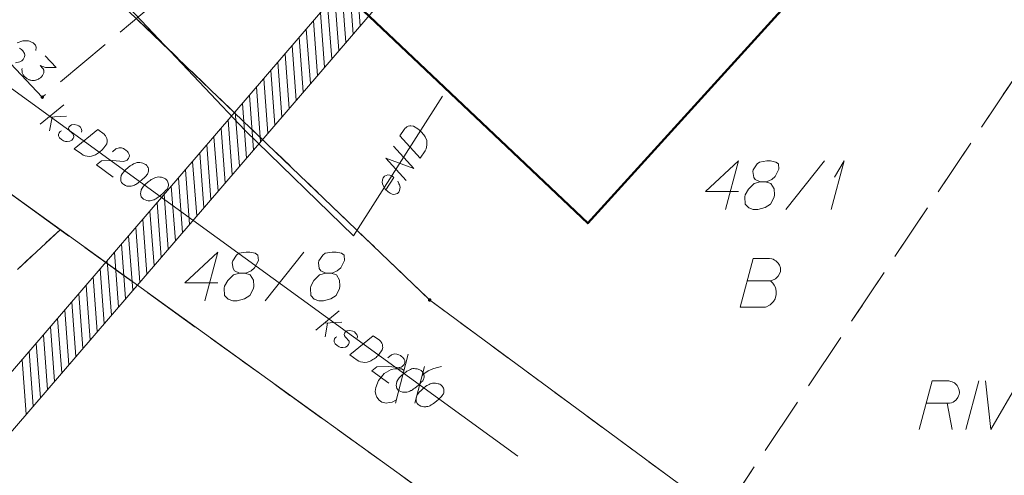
# Model space of a CAD drawing. Header units: metres. Extents: x 5555129 to 5556676, y 5635595 to 5636517.
# Tile 66 of 256: x 5555354 to 5555379, y 5636229 to 5636240. Entities that reach past the tile are written whole.
import ezdxf

# ---------------------------------------------------------------- set-up
doc = ezdxf.new("R2010")
doc.units = ezdxf.units.M
doc.header["$MEASUREMENT"] = 0
for name, pattern in [('L_0_06', [2, 1.5, -0.5]), ('PRZER1-1', [2, 1, -1]), ('PRZER3-1', [4, 3, -1])]:
    doc.linetypes.add(name, pattern=pattern)
for name, color, linetype, lineweight in [('#digitalizacja', 7, 'Continuous', 18), ('#skartowane', 7, 'Continuous', 18), ('#zakres', 7, 'Continuous', 18)]:
    doc.layers.add(name, color=color, linetype=linetype, lineweight=lineweight)
for name, color, linetype, lineweight, true_color in [('GEPPGD', 7, 'Continuous', 18, 0x008000), ('GESBZO', 7, 'Continuous', 50, 0x0a0909), ('GESDZI', 7, 'Continuous', 18, 0x0a0909), ('GESDZI_O', 7, 'Continuous', 18, 0x0a0909), ('GESKKL', 7, 'PRZER3-1', 18, 0x008000), ('GESKKL_O', 7, 'PRZER3-1', 18, 0x008000), ('GESUZY', 7, 'PRZER1-1', 18, 0x008000), ('GESUZY_O', 7, 'PRZER1-1', 18, 0x008000)]:
    doc.layers.add(name, color=color, linetype=linetype, lineweight=lineweight, true_color=true_color)

# ---------------------------------------------------------------- blocks, each defined once
blk = doc.blocks.new('EPPGN')
blk.add_hatch(color=0).paths.add_polyline_path([(0, -0.09), (-0.027812, -0.085595), (-0.052901, -0.072812), (-0.072812, -0.052901), (-0.085595, -0.027812), (-0.09, 0), (-0.085595, 0.027812), (-0.072812, 0.052901), (-0.052901, 0.072812), (-0.027812, 0.085595), (0, 0.09), (0.027812, 0.085595), (0.052901, 0.072812), (0.072812, 0.052901), (0.085595, 0.027812), (0.09, 0), (0.085595, -0.027812), (0.072812, -0.052901), (0.052901, -0.072812), (0.027812, -0.085595)])
blk = doc.blocks.new('*U79')
at = {"layer": 'GESKKL_O', "color": 96, "linetype": 'ByBlock', "lineweight": 18, "true_color": 0x008000}
blk.add_line((5555377.427, 5636230.572), (5555377.555, 5636229.893), dxfattribs=at)
at = {"layer": 'GESKKL_O', "color": 96, "linetype": 'ByBlock', "lineweight": 18, "true_color": 0x008000, "flags": 128}
blk.add_lwpolyline([(5555376.709, 5636229.893), (5555377.043, 5636231.143), (5555377.466, 5636231.143), (5555377.525, 5636231.133), (5555377.555, 5636231.123), (5555377.614, 5636231.094), (5555377.653, 5636231.064), (5555377.683, 5636231.025), (5555377.712, 5636230.975), (5555377.732, 5636230.907), (5555377.742, 5636230.848), (5555377.732, 5636230.798), (5555377.722, 5636230.759), (5555377.703, 5636230.72), (5555377.683, 5636230.69), (5555377.653, 5636230.651), (5555377.614, 5636230.621), (5555377.585, 5636230.601), (5555377.535, 5636230.582), (5555377.486, 5636230.572), (5555376.896, 5636230.572)], dxfattribs=at)
blk = doc.blocks.new('*U135')
at = {"layer": 'GESDZI_O', "color": 96, "linetype": 'ByBlock', "lineweight": 18}
for q in [(5555374.445, 5636235.545), (5555374.534, 5636236.372)]:
    blk.add_line((5555374.78, 5636236.795), q, dxfattribs=at)
blk = doc.blocks.new('*U1616')
at = {"layer": '#digitalizacja', "color": 36, "linetype": 'ByBlock', "lineweight": 18, "true_color": 0x7d3300}
for p, q in [((5555361.205, 5636232.45), (5555361.808, 5636232.94)), ((5555361.418, 5636232.624), (5555361.878, 5636232.655)), ((5555361.51, 5636232.63), (5555361.444, 5636232.277))]:
    blk.add_line(p, q, dxfattribs=at)
blk = doc.blocks.new('*U1621')
at = {"layer": '#digitalizacja', "color": 36, "linetype": 'ByBlock', "lineweight": 18, "true_color": 0x7d3300}
for p, q in [((5555354.126, 5636237.741), (5555354.729, 5636238.231)), ((5555354.34, 5636237.915), (5555354.8, 5636237.946)), ((5555354.432, 5636237.921), (5555354.365, 5636237.568))]:
    blk.add_line(p, q, dxfattribs=at)
blk = doc.blocks.new('*U1657')
at = {"layer": 'GESUZY_O', "color": 96, "linetype": 'ByBlock', "lineweight": 18, "true_color": 0x008000}
blk.add_line((5555363.583, 5636231.827), (5555363.258, 5636230.577), dxfattribs=at)
at = {"layer": 'GESUZY_O', "color": 96, "linetype": 'ByBlock', "lineweight": 18, "true_color": 0x008000, "flags": 128}
blk.add_lwpolyline([(5555363.474, 5636231.414), (5555363.406, 5636231.453), (5555363.238, 5636231.453), (5555363.14, 5636231.433), (5555362.963, 5636231.335), (5555362.815, 5636231.158), (5555362.746, 5636230.971), (5555362.736, 5636230.872), (5555362.746, 5636230.793), (5555362.776, 5636230.725), (5555362.835, 5636230.646), (5555362.904, 5636230.597), (5555363.012, 5636230.577), (5555363.091, 5636230.587), (5555363.169, 5636230.597), (5555363.278, 5636230.656)], dxfattribs=at)
blk = doc.blocks.new('*U1658')
at = {"layer": 'GESUZY_O', "color": 96, "linetype": 'ByBlock', "lineweight": 18, "true_color": 0x008000}
blk.add_line((5555363.75, 5636230.577), (5555363.996, 5636231.512), dxfattribs=at)
at = {"layer": 'GESUZY_O', "color": 96, "linetype": 'ByBlock', "lineweight": 18, "true_color": 0x008000, "flags": 128}
blk.add_lwpolyline([(5555363.937, 5636231.286), (5555363.986, 5636231.325), (5555364.094, 5636231.404), (5555364.213, 5636231.453), (5555364.301, 5636231.482), (5555364.439, 5636231.512)], dxfattribs=at)

msp = doc.modelspace()

# ---------------------------------------------------------------- hatches: boundary and pattern name
at = {"layer": '#skartowane', "linetype": 'Continuous', "lineweight": 18}
h = msp.add_hatch(color=7, dxfattribs=at)
edge = h.paths.add_edge_path()
edge.add_arc((5555354.18, 5636238.43), 0.045, 0, 360)

# ---------------------------------------------------------------- linework, layer by layer
at = {"layer": '#digitalizacja', "color": 36, "linetype": 'Continuous', "lineweight": 18, "true_color": 0x7d3300}
msp.add_line((5555353.10222, 5636238.85973), (5555366.39467, 5636229.21379), dxfattribs=at)
at = {"layer": '#digitalizacja', "color": 1, "linetype": 'Continuous', "lineweight": 18}
msp.add_line((5555364.45849, 5636238.45593), (5555362.17849, 5636234.87379), dxfattribs=at)
at = {"layer": '#digitalizacja', "color": 1, "linetype": 'Continuous', "lineweight": 18, "flags": 128}
for points in [[(5555362.17849, 5636234.87379), (5555359.39142, 5636237.57173), (5555353.17371, 5636244.15793), (5555345.89872, 5636252.79016), (5555338.89098, 5636259.7713), (5555326.37411, 5636272.70259), (5555325.11579, 5636272.65802), (5555315.20724, 5636286.61228), (5555312.10595, 5636283.66576), (5555310.61379, 5636282.04853), (5555309.53647, 5636279.75371), (5555305.23072, 5636281.87514)], [(5555363.36687, 5636237.43323), (5555363.47468, 5636237.6026), (5555363.50192, 5636237.63432), (5555363.51635, 5636237.64608), (5555363.54219, 5636237.66468), (5555363.56164, 5636237.67325), (5555363.58114, 5636237.68189), (5555363.62192, 5636237.69088), (5555363.65138, 5636237.69318), (5555363.71703, 5636237.68634), (5555363.82662, 5636237.61659), (5555363.87329, 5636237.57994), (5555363.89497, 5636237.55909), (5555363.91677, 5636237.53827), (5555363.93844, 5636237.51742), (5555363.95705, 5636237.49157), (5555363.9806, 5636237.46259), (5555364.01271, 5636237.41415), (5555364.0263, 5636237.3915), (5555364.05577, 5636237.31674), (5555364.06349, 5636237.26289), (5555364.06299, 5636237.2072), (5555364.05435, 5636237.14965), (5555364.03895, 5636237.10345), (5555364.01546, 5636237.05546), (5555363.89177, 5636236.86114), (5555363.36687, 5636237.43323)], [(5555363.5303, 5636236.29323), (5555363.0054, 5636236.86532), (5555363.72689, 5636236.60209), (5555363.20199, 5636237.17418)], [(5555363.00628, 5636236.05288), (5555363.20921, 5636236.37171), (5555363.16254, 5636236.40836), (5555363.1114, 5636236.42691), (5555363.05385, 5636236.43555), (5555362.971, 5636236.40428), (5555362.93427, 5636236.35766), (5555362.91887, 5636236.31146), (5555362.91391, 5636236.23768), (5555362.9266, 5636236.18055), (5555362.96233, 5636236.1158), (5555362.9895, 5636236.07051), (5555363.06155, 5636235.99666), (5555363.11631, 5636235.9618), (5555363.16437, 5636235.93826), (5555363.21372, 5636235.9278), (5555363.30652, 5636235.95273), (5555363.33691, 5636235.98938), (5555363.35726, 5636236.03243), (5555363.36045, 5636236.03745), (5555363.37176, 5636236.1212), (5555363.35914, 5636236.17828), (5555363.34369, 5636236.20907), (5555363.34194, 5636236.21723), (5555363.31289, 5636236.27067)]]:
    msp.add_lwpolyline(points, dxfattribs=at)
at = {"layer": '#digitalizacja', "color": 36, "linetype": 'Continuous', "lineweight": 18, "true_color": 0x7d3300, "flags": 128}
for points in [[(5555355.18669, 5636237.53381), (5555355.19657, 5636237.57766), (5555355.18052, 5636237.62585), (5555355.15878, 5636237.65621), (5555355.11917, 5636237.6922), (5555355.07749, 5636237.7152), (5555354.99933, 5636237.72814), (5555354.93335, 5636237.71765), (5555354.89474, 5636237.69454), (5555354.86218, 5636237.6598), (5555354.85443, 5636237.629), (5555354.86311, 5636237.60076), (5555354.86923, 5636237.58908), (5555354.89097, 5636237.55871), (5555354.92097, 5636237.52959), (5555354.96182, 5636237.48535), (5555354.98356, 5636237.45498), (5555354.98661, 5636237.40899), (5555354.97192, 5636237.36863), (5555354.93594, 5636237.32902), (5555354.88908, 5636237.30466), (5555354.81965, 5636237.28943), (5555354.77229, 5636237.29462), (5555354.72712, 5636237.31281), (5555354.67583, 5636237.34267), (5555354.62197, 5636237.38911), (5555354.59761, 5636237.43597), (5555354.59581, 5636237.4737), (5555354.61055, 5636237.51413), (5555354.6348, 5636237.54755), (5555354.66999, 5636237.56579)], [(5555355.60381, 5636237.59593), (5555355.76631, 5636237.47801), (5555355.79631, 5636237.44888), (5555355.80717, 5636237.43376), (5555355.82417, 5636237.40684), (5555355.83153, 5636237.3869), (5555355.83897, 5636237.36691), (5555355.84546, 5636237.32566), (5555355.84596, 5636237.29611), (5555355.83514, 5636237.23101), (5555355.75884, 5636237.12586), (5555355.71941, 5636237.08151), (5555355.69728, 5636237.06114), (5555355.67517, 5636237.04065), (5555355.65304, 5636237.02029), (5555355.62612, 5636237.00329), (5555355.59575, 5636236.98155), (5555355.54544, 5636236.95245), (5555355.52201, 5636236.94026), (5555355.4456, 5636236.9154), (5555355.39137, 5636236.91098), (5555355.33582, 5636236.91486), (5555355.2789, 5636236.92699), (5555355.23373, 5636236.94517), (5555355.18726, 5636236.97154), (5555355.00082, 5636237.10683), (5555355.60381, 5636237.59593)], [(5555355.98125, 5636237.03018), (5555356.07098, 5636237.10364), (5555356.15084, 5636237.13325), (5555356.21126, 5636237.12594), (5555356.26461, 5636237.10905), (5555356.3016, 5636237.08956), (5555356.32546, 5636237.07225), (5555356.36501, 5636237.03619), (5555356.38675, 5636237.00582), (5555356.39761, 5636236.9907), (5555356.41586, 5636236.95552), (5555356.41636, 5636236.92597), (5555356.41205, 5636236.89992), (5555356.40641, 5636236.88217), (5555356.39735, 5636236.85956), (5555356.37999, 5636236.83563), (5555356.35786, 5636236.81526), (5555356.34268, 5636236.80433), (5555356.31925, 5636236.79215), (5555356.291, 5636236.78346), (5555356.26632, 5636236.77954), (5555355.9836, 5636236.80224), (5555355.69669, 5636236.79891), (5555355.56953, 5636236.69414), (5555356.00449, 5636236.3785)], [(5555356.84163, 5636236.69768), (5555356.83207, 5636236.70462), (5555356.7999, 5636236.72061), (5555356.77734, 5636236.72974), (5555356.75954, 5636236.7353), (5555356.72867, 5636236.74311), (5555356.68962, 5636236.74962), (5555356.65533, 5636236.75256), (5555356.61752, 5636236.75081), (5555356.58935, 5636236.74207), (5555356.55766, 5636236.72864), (5555356.52599, 5636236.71509), (5555356.4908, 5636236.69684), (5555356.46737, 5636236.68466), (5555356.437, 5636236.66292), (5555356.38802, 5636236.6255), (5555356.32165, 5636236.56428), (5555356.27047, 5636236.51387), (5555356.23229, 5636236.46126), (5555356.20937, 5636236.41953), (5555356.1973, 5636236.36268), (5555356.19423, 5636236.32837), (5555356.19735, 5636236.28232), (5555356.21216, 5636236.2424), (5555356.22302, 5636236.22728), (5555356.2482, 5636236.20165), (5555356.27213, 5636236.18428), (5555356.31386, 5636236.16135), (5555356.35422, 5636236.14666), (5555356.38853, 5636236.14359), (5555356.43931, 5636236.14328), (5555356.46407, 5636236.14715), (5555356.49706, 5636236.15239), (5555356.52523, 5636236.16113), (5555356.54522, 5636236.16857), (5555356.57209, 5636236.18549), (5555356.58385, 5636236.19155), (5555356.61077, 5636236.20855), (5555356.64114, 5636236.23029), (5555356.67151, 5636236.25203), (5555356.69012, 5636236.26771), (5555356.70532, 5636236.27851), (5555356.72393, 5636236.29419), (5555356.76473, 5636236.3303), (5555356.78686, 5636236.35067), (5555356.80897, 5636236.37116), (5555356.83804, 5636236.40108), (5555356.87403, 5636236.44069), (5555356.8844, 5636236.45499), (5555356.89353, 5636236.47755), (5555356.90259, 5636236.50017), (5555356.9091, 5636236.53922), (5555356.9086, 5636236.56877), (5555356.90473, 5636236.59352), (5555356.89599, 5636236.6217), (5555356.88381, 5636236.64513), (5555356.87293, 5636236.66038), (5555356.86207, 5636236.6755), (5555356.84163, 5636236.69768)], [(5555357.35298, 5636236.32661), (5555357.34342, 5636236.33354), (5555357.31125, 5636236.34954), (5555357.28869, 5636236.35867), (5555357.2709, 5636236.36423), (5555357.24003, 5636236.37204), (5555357.20097, 5636236.37855), (5555357.16668, 5636236.38148), (5555357.12887, 5636236.37974), (5555357.1007, 5636236.371), (5555357.06901, 5636236.35757), (5555357.03734, 5636236.34401), (5555357.00216, 5636236.32577), (5555356.97873, 5636236.31359), (5555356.94836, 5636236.29185), (5555356.89937, 5636236.25443), (5555356.833, 5636236.19321), (5555356.78183, 5636236.14279), (5555356.74365, 5636236.09018), (5555356.72072, 5636236.04845), (5555356.70865, 5636235.9916), (5555356.70558, 5636235.95729), (5555356.70871, 5636235.91125), (5555356.72351, 5636235.87132), (5555356.73437, 5636235.8562), (5555356.75955, 5636235.83058), (5555356.78348, 5636235.81321), (5555356.82521, 5636235.79028), (5555356.86557, 5636235.77559), (5555356.89988, 5636235.77252), (5555356.95067, 5636235.7722), (5555356.97542, 5636235.77607), (5555357.00841, 5636235.78132), (5555357.03658, 5636235.79005), (5555357.05657, 5636235.79749), (5555357.08345, 5636235.81442), (5555357.0952, 5636235.82048), (5555357.12213, 5636235.83748), (5555357.15249, 5636235.85922), (5555357.18286, 5636235.88096), (5555357.20148, 5636235.89663), (5555357.21667, 5636235.90744), (5555357.23529, 5636235.92311), (5555357.27609, 5636235.95923), (5555357.29822, 5636235.97959), (5555357.32033, 5636236.00009), (5555357.3494, 5636236.03001), (5555357.38538, 5636236.06962), (5555357.39576, 5636236.08392), (5555357.40489, 5636236.10648), (5555357.41394, 5636236.12909), (5555357.42045, 5636236.16815), (5555357.41995, 5636236.19769), (5555357.41608, 5636236.22245), (5555357.40734, 5636236.25062), (5555357.39516, 5636236.27405), (5555357.38428, 5636236.2893), (5555357.37342, 5636236.30442), (5555357.35298, 5636236.32661)], [(5555362.2653, 5636232.24274), (5555362.27518, 5636232.28659), (5555362.25913, 5636232.33477), (5555362.23739, 5636232.36514), (5555362.19778, 5636232.40112), (5555362.1561, 5636232.42412), (5555362.07794, 5636232.43707), (5555362.01196, 5636232.42658), (5555361.97335, 5636232.40346), (5555361.94079, 5636232.36872), (5555361.93304, 5636232.33793), (5555361.94172, 5636232.30968), (5555361.94784, 5636232.298), (5555361.96958, 5636232.26763), (5555361.99958, 5636232.23851), (5555362.04043, 5636232.19427), (5555362.06217, 5636232.1639), (5555362.06522, 5636232.11791), (5555362.05053, 5636232.07756), (5555362.01455, 5636232.03795), (5555361.96768, 5636232.01359), (5555361.89826, 5636231.99836), (5555361.8509, 5636232.00354), (5555361.80573, 5636232.02173), (5555361.75444, 5636232.0516), (5555361.70058, 5636232.09803), (5555361.67622, 5636232.14489), (5555361.67441, 5636232.18263), (5555361.68916, 5636232.22306), (5555361.71341, 5636232.25647), (5555361.7486, 5636232.27472)], [(5555362.68242, 5636232.30485), (5555362.84492, 5636232.18693), (5555362.87492, 5636232.15781), (5555362.88578, 5636232.14269), (5555362.90278, 5636232.11576), (5555362.91014, 5636232.09583), (5555362.91758, 5636232.07584), (5555362.92407, 5636232.03459), (5555362.92457, 5636232.00504), (5555362.91375, 5636231.93993), (5555362.83745, 5636231.83478), (5555362.79802, 5636231.79043), (5555362.77589, 5636231.77007), (5555362.75378, 5636231.74958), (5555362.73165, 5636231.72921), (5555362.70473, 5636231.71221), (5555362.67436, 5636231.69047), (5555362.62405, 5636231.66137), (5555362.60062, 5636231.64919), (5555362.52421, 5636231.62433), (5555362.46998, 5636231.6199), (5555362.41443, 5636231.62379), (5555362.35751, 5636231.63591), (5555362.31234, 5636231.6541), (5555362.26586, 5636231.68047), (5555362.07943, 5636231.81576), (5555362.68242, 5636232.30485)], [(5555363.05986, 5636231.73911), (5555363.14959, 5636231.81256), (5555363.22945, 5636231.84217), (5555363.28987, 5636231.83486), (5555363.34322, 5636231.81798), (5555363.38021, 5636231.79849), (5555363.40407, 5636231.78117), (5555363.44362, 5636231.74512), (5555363.46536, 5636231.71475), (5555363.47622, 5636231.69963), (5555363.49447, 5636231.66444), (5555363.49497, 5636231.63489), (5555363.49066, 5636231.60884), (5555363.48502, 5636231.5911), (5555363.47596, 5636231.56849), (5555363.45859, 5636231.54455), (5555363.43646, 5636231.52419), (5555363.42129, 5636231.51325), (5555363.39786, 5636231.50107), (5555363.36961, 5636231.49239), (5555363.34493, 5636231.48846), (5555363.06221, 5636231.51117), (5555362.7753, 5636231.50784), (5555362.64814, 5636231.40306), (5555363.0831, 5636231.08743)], [(5555363.92024, 5636231.4066), (5555363.91068, 5636231.41354), (5555363.87851, 5636231.42953), (5555363.85595, 5636231.43866), (5555363.83815, 5636231.44423), (5555363.80728, 5636231.45204), (5555363.76823, 5636231.45854), (5555363.73394, 5636231.46148), (5555363.69613, 5636231.45973), (5555363.66796, 5636231.45099), (5555363.63627, 5636231.43757), (5555363.6046, 5636231.42401), (5555363.56941, 5636231.40577), (5555363.54598, 5636231.39358), (5555363.51561, 5636231.37184), (5555363.46663, 5636231.33443), (5555363.40026, 5636231.27321), (5555363.34908, 5636231.22279), (5555363.3109, 5636231.17018), (5555363.28797, 5636231.12845), (5555363.2759, 5636231.0716), (5555363.27284, 5636231.03729), (5555363.27596, 5636230.99125), (5555363.29076, 5636230.95132), (5555363.30162, 5636230.9362), (5555363.32681, 5636230.91057), (5555363.35074, 5636230.89321), (5555363.39247, 5636230.87028), (5555363.43282, 5636230.85558), (5555363.46714, 5636230.85252), (5555363.51792, 5636230.8522), (5555363.54267, 5636230.85607), (5555363.57567, 5636230.86131), (5555363.60384, 5636230.87005), (5555363.62383, 5636230.87749), (5555363.6507, 5636230.89442), (5555363.66246, 5636230.90048), (5555363.68938, 5636230.91748), (5555363.71975, 5636230.93922), (5555363.75012, 5636230.96096), (5555363.76873, 5636230.97663), (5555363.78393, 5636230.98744), (5555363.80254, 5636231.00311), (5555363.84334, 5636231.03923), (5555363.86547, 5636231.05959), (5555363.88758, 5636231.08008), (5555363.91665, 5636231.11001), (5555363.95263, 5636231.14962), (5555363.96301, 5636231.16392), (5555363.97214, 5636231.18648), (5555363.9812, 5636231.20909), (5555363.98771, 5636231.24814), (5555363.98721, 5636231.27769), (5555363.98334, 5636231.30245), (5555363.9746, 5636231.33062), (5555363.96242, 5636231.35405), (5555363.95154, 5636231.3693), (5555363.94068, 5636231.38442), (5555363.92024, 5636231.4066)], [(5555364.43159, 5636231.03553), (5555364.42203, 5636231.04247), (5555364.38986, 5636231.05846), (5555364.3673, 5636231.06759), (5555364.34951, 5636231.07315), (5555364.31864, 5636231.08096), (5555364.27958, 5636231.08747), (5555364.24529, 5636231.09041), (5555364.20748, 5636231.08866), (5555364.17931, 5636231.07992), (5555364.14762, 5636231.06649), (5555364.11595, 5636231.05294), (5555364.08077, 5636231.03469), (5555364.05733, 5636231.02251), (5555364.02697, 5636231.00077), (5555363.97798, 5636230.96335), (5555363.91161, 5636230.90213), (5555363.86043, 5636230.85172), (5555363.82226, 5636230.79911), (5555363.79933, 5636230.75738), (5555363.78726, 5636230.70053), (5555363.78419, 5636230.66622), (5555363.78731, 5636230.62017), (5555363.80212, 5636230.58025), (5555363.81298, 5636230.56513), (5555363.83816, 5636230.5395), (5555363.86209, 5636230.52213), (5555363.90382, 5636230.4992), (5555363.94418, 5636230.48451), (5555363.97849, 5636230.48144), (5555364.02928, 5636230.48113), (5555364.05403, 5636230.485), (5555364.08702, 5636230.49024), (5555364.11519, 5636230.49898), (5555364.13518, 5636230.50642), (5555364.16206, 5636230.52334), (5555364.17381, 5636230.5294), (5555364.20074, 5636230.5464), (5555364.2311, 5636230.56814), (5555364.26147, 5636230.58988), (5555364.28009, 5636230.60556), (5555364.29528, 5636230.61636), (5555364.3139, 5636230.63204), (5555364.3547, 5636230.66815), (5555364.37683, 5636230.68852), (5555364.39894, 5636230.70901), (5555364.428, 5636230.73893), (5555364.46399, 5636230.77854), (5555364.47436, 5636230.79284), (5555364.4835, 5636230.8154), (5555364.49255, 5636230.83802), (5555364.49906, 5636230.87707), (5555364.49856, 5636230.90662), (5555364.49469, 5636230.93137), (5555364.48595, 5636230.95955), (5555364.47377, 5636230.98298), (5555364.46289, 5636230.99823), (5555364.45203, 5636231.01335), (5555364.43159, 5636231.03553)]]:
    msp.add_lwpolyline(points, dxfattribs=at)
at = {"layer": '#skartowane', "color": 7, "linetype": 'L_0_06', "lineweight": 18, "flags": 128}
msp.add_lwpolyline([(5555349.42, 5636248), (5555356.98, 5636240.77), (5555354.18, 5636238.43), (5555348.3, 5636244.7), (5555349.42, 5636248)], close=True, dxfattribs=at)
at = {"layer": '#skartowane', "color": 7, "linetype": 'Continuous', "lineweight": 18, "flags": 128}
for points in [[(5555354.01017, 5636239.63241), (5555354.0252, 5636239.71127), (5555354.00183, 5636239.76215), (5555353.94528, 5636239.82245), (5555353.88766, 5636239.84937), (5555353.85481, 5636239.86713), (5555353.82162, 5636239.87656), (5555353.67946, 5636239.87276), (5555353.53168, 5636239.82316)], [(5555353.49029, 5636239.31481), (5555353.59961, 5636239.33637), (5555353.65477, 5636239.36387), (5555353.68923, 5636239.39619), (5555353.72509, 5636239.47024), (5555353.73044, 5636239.50763), (5555353.71936, 5636239.55398), (5555353.68384, 5636239.61781), (5555353.64752, 5636239.65655), (5555353.59009, 5636239.69181)], [(5555354.25629, 5636239.49082), (5555354.53905, 5636239.1893), (5555354.25927, 5636239.19414), (5555354.12298, 5636239.24443), (5555354.19569, 5636239.1669), (5555354.20758, 5636239.14566), (5555354.21132, 5636239.13298), (5555354.21512, 5636239.12035), (5555354.21886, 5636239.10767), (5555354.22213, 5636239.07835), (5555354.21725, 5636239.05759), (5555354.21244, 5636239.03689), (5555354.20356, 5636239.0204), (5555354.18152, 5636238.98354), (5555354.15968, 5636238.95503), (5555354.14673, 5636238.94288), (5555354.1295, 5636238.92672), (5555354.09964, 5636238.90675), (5555354.07834, 5636238.89494), (5555354.05711, 5636238.88305), (5555354.04015, 5636238.87531), (5555354.02752, 5636238.8715), (5555354.01484, 5636238.86776), (5555354.00221, 5636238.86396), (5555353.98118, 5636238.86042), (5555353.9518, 5636238.85722), (5555353.92683, 5636238.85802), (5555353.91013, 5636238.85856), (5555353.88937, 5636238.86344), (5555353.86867, 5636238.86825), (5555353.84389, 5636238.8774), (5555353.83147, 5636238.88194), (5555353.79455, 5636238.90405), (5555353.76604, 5636238.92588), (5555353.74554, 5636238.93904), (5555353.7173, 5636238.96916), (5555353.68932, 5636239.00769), (5555353.68145, 5636239.02465), (5555353.6737, 5636239.04161), (5555353.66582, 5636239.05858), (5555353.66235, 5636239.07954), (5555353.65882, 5636239.10058), (5555353.65588, 5636239.13824), (5555353.66096, 5636239.16735)]]:
    msp.add_lwpolyline(points, dxfattribs=at)
at = {"layer": '#zakres', "color": 134, "linetype": 'Continuous', "lineweight": 18}
for p, q in [((5555346.12093, 5636222.92605), (5555377.38236, 5636259.27102)), ((5555346.87907, 5636222.27395), (5555378.14049, 5636258.61892)), ((5555362.34626, 5636240.26403), (5555362.24128, 5636241.66009)), ((5555362.16367, 5636240.05175), (5555362.0587, 5636241.44781)), ((5555361.98108, 5636239.83947), (5555361.87611, 5636241.23553)), ((5555361.7985, 5636239.62719), (5555361.69352, 5636241.02325)), ((5555361.61591, 5636239.41492), (5555361.51094, 5636240.81098)), ((5555361.25074, 5636238.99036), (5555361.14576, 5636240.38642)), ((5555361.43332, 5636239.20264), (5555361.32835, 5636240.5987)), ((5555361.06815, 5636238.77808), (5555360.96318, 5636240.17414)), ((5555360.88556, 5636238.5658), (5555360.78059, 5636239.96186)), ((5555360.70298, 5636238.35353), (5555360.598, 5636239.74958)), ((5555360.52039, 5636238.14125), (5555360.41541, 5636239.53731)), ((5555360.15521, 5636237.71669), (5555360.05024, 5636239.11275)), ((5555360.3378, 5636237.92897), (5555360.23283, 5636239.32503)), ((5555359.97263, 5636237.50441), (5555359.86765, 5636238.90047)), ((5555359.79004, 5636237.29214), (5555359.68507, 5636238.68819)), ((5555359.60745, 5636237.07986), (5555359.50248, 5636238.47592)), ((5555359.42487, 5636236.86758), (5555359.31989, 5636238.26364)), ((5555359.05969, 5636236.44302), (5555358.95472, 5636237.83908)), ((5555359.24228, 5636236.6553), (5555359.13731, 5636238.05136)), ((5555358.87711, 5636236.23074), (5555358.77213, 5636237.6268)), ((5555358.69452, 5636236.01847), (5555358.58954, 5636237.41453)), ((5555358.51193, 5636235.80619), (5555358.40696, 5636237.20225)), ((5555358.32935, 5636235.59391), (5555358.22437, 5636236.98997)), ((5555358.14676, 5636235.38163), (5555358.04178, 5636236.77769)), ((5555357.78158, 5636234.95708), (5555357.67661, 5636236.35313)), ((5555357.96417, 5636235.16935), (5555357.8592, 5636236.56541)), ((5555357.599, 5636234.7448), (5555357.49402, 5636236.14086)), ((5555357.41641, 5636234.53252), (5555357.31144, 5636235.92858)), ((5555357.23382, 5636234.32024), (5555357.12885, 5636235.7163)), ((5555357.05124, 5636234.10796), (5555356.94626, 5636235.50402)), ((5555356.68606, 5636233.68341), (5555356.58109, 5636235.07947)), ((5555356.86865, 5636233.89569), (5555356.76368, 5636235.29174)), ((5555356.50348, 5636233.47113), (5555356.3985, 5636234.86719)), ((5555356.32089, 5636233.25885), (5555356.21591, 5636234.65491)), ((5555356.1383, 5636233.04657), (5555356.03333, 5636234.44263)), ((5555355.95571, 5636232.83429), (5555355.85074, 5636234.23035)), ((5555355.59054, 5636232.40974), (5555355.48557, 5636233.8058)), ((5555355.77313, 5636232.62202), (5555355.66815, 5636234.01808)), ((5555355.40795, 5636232.19746), (5555355.30298, 5636233.59352)), ((5555355.22537, 5636231.98518), (5555355.12039, 5636233.38124)), ((5555355.04278, 5636231.7729), (5555354.93781, 5636233.16896)), ((5555354.86019, 5636231.56063), (5555354.75522, 5636232.95668)), ((5555354.49502, 5636231.13607), (5555354.39005, 5636232.53213)), ((5555354.67761, 5636231.34835), (5555354.57263, 5636232.74441)), ((5555354.31243, 5636230.92379), (5555354.20746, 5636232.31985)), ((5555354.12985, 5636230.71151), (5555354.02487, 5636232.10757)), ((5555353.94726, 5636230.49923), (5555353.84228, 5636231.89529)), ((5555353.76467, 5636230.28696), (5555353.6597, 5636231.68302))]:
    msp.add_line(p, q, dxfattribs=at)
at = {"layer": 'GESBZO', "color": 7, "linetype": 'Continuous', "lineweight": 50, "flags": 128}
msp.add_lwpolyline([(5555352.32083, 5636250.2126), (5555357.65899, 5636256.10186), (5555373.67391, 5636241.2321), (5555368.19131, 5636235.19168), (5555352.32083, 5636250.2126)], close=True, dxfattribs=at)
at = {"layer": 'GESDZI', "color": 96, "linetype": 'Continuous', "lineweight": 18, "flags": 128}
for points in [[(5555374.33756, 5636220.83863), (5555348.765, 5636239.25655), (5555350.62075, 5636246.07119), (5555353.69213, 5636243.24088), (5555364.13145, 5636233.22321), (5555373.2647, 5636226.49108), (5555378.5008, 5636226.0669)], [(5555378.5008, 5636226.0669), (5555373.2647, 5636226.49108), (5555364.13145, 5636233.22321), (5555353.69213, 5636243.24088), (5555350.62075, 5636246.07119)], [(5555303.53851, 5636208.05803), (5555314.59606, 5636219.77351), (5555338.55639, 5636230.24145), (5555348.765, 5636239.25655), (5555374.33756, 5636220.83863)]]:
    msp.add_lwpolyline(points, dxfattribs=at)
at = {"layer": 'GESDZI_O', "color": 96, "linetype": 'Continuous', "lineweight": 18}
for p, q in [((5555373.28391, 5636235.54508), (5555374.27802, 5636236.79508)), ((5555359.90819, 5636233.20195), (5555360.9023, 5636234.45195))]:
    msp.add_line(p, q, dxfattribs=at)
at = {"layer": 'GESDZI_O', "color": 96, "linetype": 'Continuous', "lineweight": 18, "flags": 128}
for points in [[(5555372.06366, 5636236.00773), (5555371.21726, 5636236.00773), (5555372.06366, 5636236.79508), (5555371.72904, 5636235.54508)], [(5555372.62457, 5636236.2537), (5555372.76236, 5636236.2537), (5555372.80173, 5636236.26362), (5555372.91983, 5636236.31275), (5555373.00849, 5636236.39149), (5555373.1069, 5636236.57856), (5555373.09699, 5636236.71635), (5555373.02817, 5636236.76548), (5555372.89038, 5636236.79508), (5555372.79196, 5636236.79508), (5555372.60489, 5636236.76548), (5555372.54584, 5636236.71635), (5555372.44742, 5636236.56864), (5555372.43765, 5636236.51951), (5555372.45734, 5636236.3718), (5555372.49671, 5636236.31275), (5555372.62457, 5636236.2537), (5555372.4671, 5636236.21433), (5555372.31955, 5636236.06678), (5555372.24082, 5636235.91908), (5555372.2309, 5636235.86994), (5555372.24082, 5636235.68287), (5555372.32932, 5636235.58445), (5555372.44742, 5636235.54508), (5555372.56552, 5636235.54508), (5555372.7526, 5636235.59437), (5555372.89038, 5636235.68287), (5555372.97888, 5636235.86002), (5555372.9888, 5636235.91908), (5555372.97888, 5636236.07655), (5555372.90015, 5636236.21433), (5555372.76236, 5636236.2537)], [(5555358.68794, 5636233.6646), (5555357.84154, 5636233.6646), (5555358.68794, 5636234.45195), (5555358.35332, 5636233.20195)], [(5555359.24886, 5636233.91057), (5555359.38664, 5636233.91057), (5555359.42601, 5636233.92049), (5555359.54412, 5636233.96962), (5555359.63277, 5636234.04836), (5555359.73119, 5636234.23543), (5555359.72127, 5636234.37322), (5555359.65245, 5636234.42235), (5555359.51467, 5636234.45195), (5555359.41625, 5636234.45195), (5555359.22917, 5636234.42235), (5555359.17012, 5636234.37322), (5555359.0717, 5636234.22551), (5555359.06194, 5636234.17638), (5555359.08162, 5636234.02867), (5555359.12099, 5636233.96962), (5555359.24886, 5636233.91057), (5555359.09139, 5636233.8712), (5555358.94383, 5636233.72365), (5555358.8651, 5636233.57594), (5555358.85518, 5636233.52681), (5555358.8651, 5636233.33974), (5555358.9536, 5636233.24132), (5555359.0717, 5636233.20195), (5555359.18981, 5636233.20195), (5555359.37688, 5636233.25124), (5555359.51467, 5636233.33974), (5555359.60317, 5636233.51689), (5555359.61308, 5636233.57594), (5555359.60317, 5636233.73341), (5555359.52443, 5636233.8712), (5555359.38664, 5636233.91057)], [(5555361.46321, 5636233.91057), (5555361.601, 5636233.91057), (5555361.64037, 5636233.92049), (5555361.75847, 5636233.96962), (5555361.84712, 5636234.04836), (5555361.94554, 5636234.23543), (5555361.93563, 5636234.37322), (5555361.86681, 5636234.42235), (5555361.72902, 5636234.45195), (5555361.6306, 5636234.45195), (5555361.44353, 5636234.42235), (5555361.38448, 5636234.37322), (5555361.28606, 5636234.22551), (5555361.27629, 5636234.17638), (5555361.29598, 5636234.02867), (5555361.33534, 5636233.96962), (5555361.46321, 5636233.91057), (5555361.30574, 5636233.8712), (5555361.15819, 5636233.72365), (5555361.07945, 5636233.57594), (5555361.06954, 5636233.52681), (5555361.07945, 5636233.33974), (5555361.16796, 5636233.24132), (5555361.28606, 5636233.20195), (5555361.40416, 5636233.20195), (5555361.59123, 5636233.25124), (5555361.72902, 5636233.33974), (5555361.81752, 5636233.51689), (5555361.82744, 5636233.57594), (5555361.81752, 5636233.73341), (5555361.73879, 5636233.8712), (5555361.601, 5636233.91057)]]:
    msp.add_lwpolyline(points, dxfattribs=at)
at = {"layer": 'GESKKL', "color": 96, "linetype": 'PRZER3-1', "lineweight": 18, "ltscale": 0.5, "true_color": 0x008000}
for points in [[(5555378.5008, 5636226.0669), (5555373.2647, 5636226.49108), (5555371.6365, 5636227.69122), (5555380.39544, 5636240.78029), (5555386.62417, 5636236.26836)], [(5555348.765, 5636239.25655), (5555354.63841, 5636235.02633), (5555348.21657, 5636229.06036), (5555337.43528, 5636222.79326), (5555323.74088, 5636213.09871), (5555321.63404, 5636211.65217)], [(5555374.33754, 5636220.8386), (5555354.63841, 5636235.02633), (5555348.21657, 5636229.06036), (5555337.43528, 5636222.79326)]]:
    msp.add_lwpolyline(points, dxfattribs=at)
at = {"layer": 'GESKKL_O', "color": 96, "linetype": 'Continuous', "lineweight": 18, "true_color": 0x008000}
msp.add_line((5555378.24388, 5636231.14284), (5555377.90925, 5636229.89284), dxfattribs=at)
at = {"layer": 'GESKKL_O', "color": 96, "linetype": 'Continuous', "lineweight": 18, "true_color": 0x008000, "flags": 128}
msp.add_lwpolyline([(5555378.41111, 5636231.14284), (5555378.5489, 5636229.89284), (5555379.2772, 5636231.14284)], dxfattribs=at)
at = {"layer": 'GESUZY', "color": 96, "linetype": 'PRZER1-1', "lineweight": 18, "ltscale": 0.5, "true_color": 0x008000}
for points in [[(5555374.33754, 5636220.8386), (5555354.63841, 5636235.02633), (5555348.765, 5636239.25655), (5555350.62075, 5636246.07119), (5555353.69213, 5636243.24088), (5555364.13145, 5636233.22321), (5555371.6365, 5636227.69122), (5555373.2647, 5636226.49108), (5555378.5008, 5636226.0669)], [(5555378.5008, 5636226.0669), (5555373.2647, 5636226.49108), (5555371.6365, 5636227.69122), (5555380.39544, 5636240.78029), (5555386.62417, 5636236.26836)], [(5555348.765, 5636239.25655), (5555354.63841, 5636235.02633), (5555348.21657, 5636229.06036), (5555337.43528, 5636222.79326), (5555323.74088, 5636213.09871), (5555321.63404, 5636211.65217)], [(5555374.33754, 5636220.8386), (5555354.63841, 5636235.02633), (5555348.21657, 5636229.06036), (5555337.43528, 5636222.79326)]]:
    msp.add_lwpolyline(points, dxfattribs=at)
at = {"layer": 'GESUZY_O', "color": 96, "linetype": 'Continuous', "lineweight": 18, "true_color": 0x008000, "flags": 128}
msp.add_lwpolyline([(5555372.29616, 5636233.71704), (5555372.88668, 5636233.71704), (5555372.92604, 5636233.7268), (5555373.01454, 5636233.76617), (5555373.08351, 5636233.83514), (5555373.12288, 5636233.89419), (5555373.14257, 5636233.95324), (5555373.14257, 5636233.98269), (5555373.14257, 5636234.02206), (5555373.14257, 5636234.05166), (5555373.12288, 5636234.12048), (5555373.08351, 5636234.16976), (5555373.02446, 5636234.22882), (5555372.99486, 5636234.2485), (5555372.95549, 5636234.26818), (5555372.92604, 5636234.27795), (5555372.86699, 5636234.28787), (5555372.44371, 5636234.28787), (5555372.10909, 5636233.03787), (5555372.75865, 5636233.03787), (5555372.78826, 5636233.04779), (5555372.84731, 5636233.07724), (5555372.87676, 5636233.09692), (5555372.96541, 5636233.18557), (5555373.00478, 5636233.25439), (5555373.01454, 5636233.28399), (5555373.03423, 5636233.36273), (5555373.03423, 5636233.44146), (5555373.02446, 5636233.50051), (5555373.01454, 5636233.53988), (5555372.98509, 5636233.59893), (5555372.94573, 5636233.65799), (5555372.92604, 5636233.67767), (5555372.88668, 5636233.71704)], dxfattribs=at)

# ---------------------------------------------------------------- block references
at = {"layer": '#digitalizacja', "color": 36, "linetype": 'Continuous', "lineweight": 18, "true_color": 0x7d3300}
for name in ['*U1621', '*U1616']:
    msp.add_blockref(name, (0, 0), dxfattribs=at)
at = {"layer": 'GEPPGD', "color": 96, "lineweight": 18, "true_color": 0x008000, "xscale": 0.5, "yscale": 0.5, "zscale": 0.5, "rotation": 90}
msp.add_blockref('EPPGN', (5555364.13145, 5636233.22321), dxfattribs=at)
at = {"layer": 'GESDZI_O', "color": 96, "linetype": 'Continuous', "lineweight": 18}
msp.add_blockref('*U135', (0, 0), dxfattribs=at)
at = {"layer": 'GESKKL_O', "color": 96, "linetype": 'Continuous', "lineweight": 18, "true_color": 0x008000}
msp.add_blockref('*U79', (0, 0), dxfattribs=at)
at = {"layer": 'GESUZY_O', "color": 96, "linetype": 'Continuous', "lineweight": 18, "true_color": 0x008000}
for name in ['*U1657', '*U1658']:
    msp.add_blockref(name, (0, 0), dxfattribs=at)

doc.saveas('drawing.dxf')
